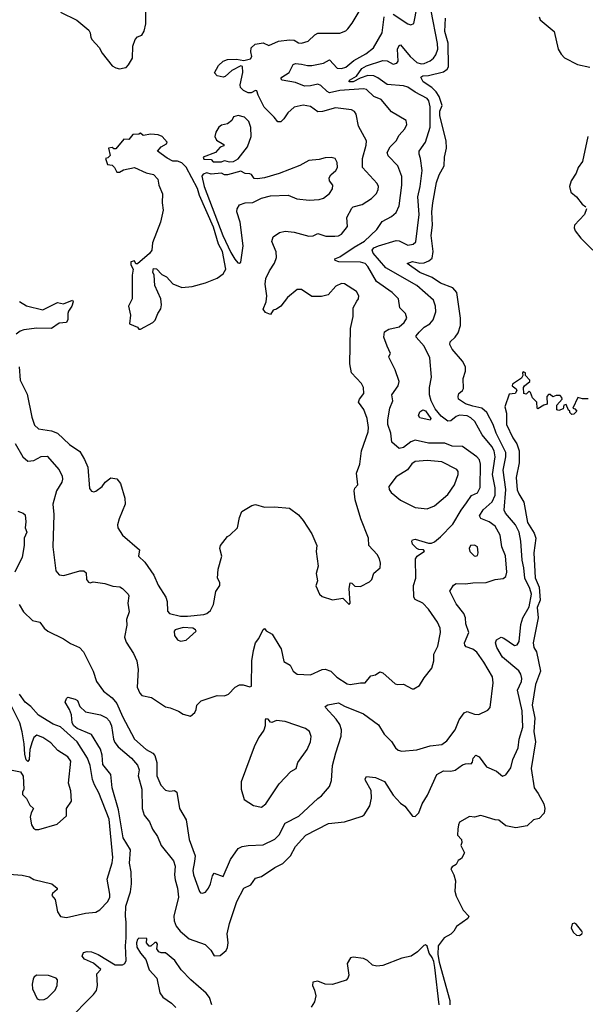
# Model space of a CAD drawing. Extents: x 2087054 to 2277909, y 548907 to 753496.
# Tile 162 of 256: x 2118319 to 2122145, y 662409 to 669075. Entities that reach past the tile are written whole.
import ezdxf

# ---------------------------------------------------------------- set-up
doc = ezdxf.new("R2010")
doc.units = 0

msp = doc.modelspace()

# ---------------------------------------------------------------- linework, layer by layer
at = {"layer": '0CON20XD'}
for points in [[(2118315.4, 666725), (2118321.5, 666635), (2118370.4, 666540.4), (2118401.8, 666385), (2118418.9, 666328.9), (2118445.3, 666305.3), (2118535, 666292.2), (2118575, 666275.4), (2118655, 666200), (2118725, 666152.5), (2118757.4, 666097.4), (2118779.1, 666045), (2118791.7, 665901.7), (2118805, 665882.5), (2118819.3, 665879.3), (2118835, 665883.3), (2118875.8, 665914.2), (2118896.7, 665945), (2118935, 665973.8), (2118975, 665966.7), (2119000, 665935), (2119030, 665835), (2119032, 665795), (2118992.1, 665695), (2118980.9, 665655), (2118982.5, 665635), (2119015.4, 665585.4), (2119130, 665485), (2119121.9, 665441.9), (2119165, 665402), (2119227.1, 665315), (2119255, 665246.7), (2119308, 665165), (2119315.8, 665135.8), (2119319.7, 665069.7), (2119331.2, 665055), (2119407, 665037), (2119454, 665036), (2119565, 665048.8), (2119583.8, 665055), (2119610, 665075), (2119628.8, 665115), (2119645.9, 665204.1), (2119672, 665245), (2119673.8, 665265), (2119657.5, 665295), (2119660.8, 665355), (2119686.2, 665443.8), (2119673.3, 665495), (2119676.2, 665515), (2119723.6, 665576.4), (2119740, 665585), (2119792.5, 665635), (2119806.7, 665705), (2119822.5, 665745), (2119890, 665785), (2119915, 665793.3), (2119975, 665773.8), (2120042.7, 665777.3), (2120145, 665766.9), (2120205, 665723.3), (2120236, 665685), (2120296, 665595), (2120328, 665515), (2120324, 665475), (2120337.5, 665375), (2120323.3, 665325), (2120333.8, 665275), (2120322.3, 665242.3), (2120347.5, 665185), (2120365, 665170), (2120435, 665146.7), (2120505, 665158.8), (2120547.5, 665115), (2120555.5, 665125), (2120548.1, 665225), (2120555, 665262.5), (2120565, 665260), (2120585, 665240), (2120625, 665237.5), (2120685, 665270), (2120700, 665285), (2120715, 665327.5), (2120756.7, 665365), (2120760, 665395), (2120753.8, 665425), (2120738, 665455), (2120681.2, 665515), (2120678.8, 665565), (2120625.7, 665695), (2120588, 665825), (2120581.2, 665885), (2120585, 665902.5), (2120606.7, 665925), (2120596.6, 666005), (2120618.9, 666065), (2120631.1, 666155), (2120675.4, 666285), (2120678.8, 666315), (2120669.1, 666375), (2120647.5, 666435), (2120610.6, 666485), (2120617.5, 666505), (2120647.8, 666545), (2120645.6, 666585), (2120631.1, 666611.1), (2120564.5, 666684.5), (2120552.2, 666745), (2120556, 666985), (2120574.3, 667065), (2120575.7, 667125), (2120599.7, 667170.3), (2120611.2, 667185), (2120613.8, 667205), (2120598, 667235), (2120517.2, 667287.2), (2120495, 667289.4), (2120458, 667272), (2120405, 667211.9), (2120359.8, 667200.2), (2120295, 667200), (2120225, 667248.5), (2120195, 667248.5), (2120130, 667195), (2120085, 667134.5), (2120055, 667114.4), (2120032.5, 667107.5), (2120015, 667080), (2119981.9, 667091.9), (2119966.2, 667115), (2119985.5, 667164.5), (2119991.8, 667205), (2119979.7, 667285), (2119985, 667323.8), (2120008.4, 667375), (2120043.6, 667426.3), (2120057.1, 667465), (2120052.8, 667502.8), (2120025.6, 667574.4), (2120034, 667606), (2120075.9, 667634.1), (2120115, 667642.9), (2120175, 667635.4), (2120275, 667610), (2120305, 667612.5), (2120335, 667627.5), (2120389.7, 667609.7), (2120451.1, 667608.9), (2120475, 667612.2), (2120495, 667622.9), (2120537.1, 667675), (2120532.5, 667735), (2120565, 667798.6), (2120575, 667807.5), (2120635, 667824.3), (2120699.2, 667865), (2120731.9, 667898.1), (2120744.5, 667925), (2120746.4, 667945), (2120737.8, 667965), (2120637.5, 668075), (2120637.7, 668135), (2120662.2, 668225), (2120664.3, 668254.3), (2120611.9, 668355), (2120595.5, 668435), (2120583, 668453), (2120564.5, 668464.5), (2120455, 668477.7), (2120366.6, 668453.4), (2120335, 668452), (2120285, 668487.1), (2120235.6, 668495.6), (2120175, 668482), (2120133.8, 668445), (2120106.4, 668403.6), (2120085, 668384.2), (2120065, 668384), (2120039.4, 668415), (2119972.6, 668482.6), (2119931.8, 668565), (2119923.8, 668593.8), (2119915, 668596.7), (2119885, 668580.6), (2119865, 668580.5), (2119832, 668595), (2119812.5, 668615), (2119810.8, 668635), (2119828.3, 668718.3), (2119825, 668757.5), (2119815, 668762.5), (2119755, 668732), (2119709.2, 668690.8), (2119694.6, 668685.4), (2119655.8, 668695), (2119637.5, 668715), (2119664.2, 668765.8), (2119696.2, 668795), (2119725, 668806.4), (2119785, 668808.5), (2119835, 668798), (2119879.7, 668810.3), (2119890, 668825), (2119882.7, 668857.3), (2119885.8, 668884.2), (2119911.7, 668908.3), (2119965, 668918), (2120005, 668901.4), (2120069.4, 668930.6), (2120145, 668939.1), (2120175, 668936.7), (2120205, 668918.6), (2120225, 668915.6), (2120270.2, 668929.8), (2120316.5, 668973.5), (2120335, 668983.6), (2120485, 668984.4), (2120525, 668998.8), (2120537.7, 669012.3), (2120568.7, 669051.3), (2120643.3, 669175)], [(2120845, 669112.1), (2120945, 669046.9), (2120965, 669040.8), (2120985, 669050), (2121008.4, 669165)], [(2118595.8, 669125.8), (2118705, 669071.2), (2118787.5, 669005), (2118796.4, 668986.4), (2118800, 668955), (2118809.5, 668939.5), (2118857.3, 668887.3), (2118877.7, 668847.7), (2118945, 668762.5), (2118968.3, 668748.3), (2118995, 668742.5), (2119025, 668750), (2119038.3, 668751.7), (2119055, 668770), (2119081.2, 668815), (2119084.2, 668895), (2119099.3, 668940.7), (2119115, 668960), (2119145, 668970), (2119161.7, 668998.3), (2119173, 669047), (2119171.2, 669148.8)], [(2121500.8, 664419.2), (2121521.4, 664585), (2121516.7, 664625), (2121458.9, 664725), (2121411.9, 664791.9), (2121385, 664812.7), (2121340, 664830), (2121330, 664840), (2121328.9, 664855), (2121356.4, 664925), (2121337.1, 664985), (2121334.4, 665025.6), (2121323.1, 665055), (2121270.4, 665120.4), (2121228.1, 665205), (2121254.4, 665245.6), (2121271.8, 665258.2), (2121335, 665255.3), (2121385, 665262.8), (2121475, 665264.6), (2121534.3, 665285.7), (2121588.7, 665291.3), (2121607.1, 665305), (2121614.4, 665335), (2121605.4, 665445), (2121580.9, 665505), (2121569.5, 665585), (2121534.5, 665645), (2121495, 665674.7), (2121438.4, 665698.4), (2121430.4, 665715), (2121455, 665757.3), (2121515, 665810.8), (2121534.8, 665855), (2121536.4, 665905), (2121517.3, 665995), (2121534.3, 666115), (2121527.8, 666155), (2121512.4, 666185), (2121447.5, 666265), (2121397.7, 666355), (2121370.4, 666380.4), (2121345, 666392.8), (2121293.5, 666396.5), (2121272.3, 666387.7), (2121235, 666358.8), (2121215, 666357.2), (2121170, 666390), (2121130, 666440), (2121101.8, 666495), (2121090.7, 666535), (2121092.1, 666585), (2121104.5, 666655), (2121092.7, 666785), (2121055.4, 666865), (2121001.9, 666925), (2121001.9, 666935), (2121020.2, 666959.7), (2121055, 666992.7), (2121093.6, 667016.4), (2121116.7, 667043.3), (2121133.7, 667096.3), (2121131.2, 667135), (2121118.9, 667175), (2121005, 667276.2), (2120795, 667394.1), (2120710.5, 667495), (2120702.9, 667515), (2120715, 667529.4), (2120745, 667544.5), (2120865, 667581.2), (2120885, 667577.6), (2120945, 667549.6), (2120980, 667555), (2120999.2, 667570.8), (2121022.3, 667755), (2121013.3, 667876.7), (2121028.8, 667945), (2121040.4, 668055), (2121030, 668135), (2121020.5, 668165), (2121022.2, 668185), (2121064.6, 668245), (2121095, 668347.5), (2121095.2, 668485), (2121087.3, 668525), (2121075, 668541.5), (2120994, 668584), (2120945, 668618.4), (2120915, 668626.9), (2120805, 668636.2), (2120741.8, 668681.8), (2120715, 668694), (2120675, 668696.5), (2120621.4, 668678.6), (2120575.7, 668655), (2120546.7, 668655), (2120550.8, 668665), (2120597.7, 668692.2), (2120632.6, 668745), (2120665, 668762.5), (2120775, 668798.4), (2120805.5, 668795.5), (2120845, 668774.3), (2120870.4, 668779.6), (2120880, 668795), (2120875.4, 668875), (2120885, 668899.2), (2120895, 668904.3), (2120959.2, 668825), (2121005.5, 668785), (2121035, 668775.8), (2121055, 668779.5), (2121095, 668796.7), (2121119.1, 668815), (2121135, 668837.1), (2121147.1, 668875), (2121145.3, 668914.7), (2121101.5, 669135)], [(2119730.8, 664509.2), (2119777.5, 664555), (2119805, 664572.5), (2119831.7, 664571.7), (2119875, 664557.5), (2119887, 664563), (2119890, 664735), (2119900.6, 664805), (2119915, 664856.7), (2119935.7, 664885), (2119965, 664946.7), (2119975, 664953.3), (2119987.1, 664937.1), (2120025.8, 664915), (2120079.7, 664829.7), (2120088, 664815), (2120105, 664730), (2120148.8, 664705), (2120168, 664665), (2120195, 664644.3), (2120285, 664640), (2120364.5, 664675.5), (2120385, 664677.8), (2120424.6, 664664.6), (2120465, 664624.3), (2120535, 664578.6), (2120555, 664573.5), (2120625, 664585.7), (2120655, 664584.3), (2120695, 664632), (2120725, 664638.8), (2120755, 664660.8), (2120775, 664652.5), (2120858.8, 664578.8), (2120875, 664573.8), (2120915.7, 664575.7), (2120974.1, 664544.1), (2120986.2, 664543.8), (2121023, 664567), (2121055, 664620), (2121105.9, 664684.1), (2121120.6, 664735), (2121120.9, 664779.1), (2121147, 664833), (2121166.4, 664925), (2121162.2, 664955), (2121145.3, 664995.3), (2121085, 665083.1), (2121045, 665124.5), (2120995, 665150), (2120984.6, 665164.6), (2120982.3, 665245), (2120998.2, 665295), (2120995.5, 665425), (2121007.9, 665442.1), (2121056.7, 665476.7), (2121050, 665485), (2121018, 665488), (2121005.3, 665495.3), (2120977.1, 665525), (2120970.8, 665545), (2120975.8, 665554.2), (2120995, 665557.8), (2121085, 665531.4), (2121105, 665531.4), (2121125, 665540), (2121166.1, 665573.9), (2121249.4, 665660.6), (2121304.8, 665755.2), (2121342.2, 665805), (2121375, 665854.2), (2121415, 665870.8), (2121433.1, 665906.9), (2121437.1, 666065), (2121429.2, 666095), (2121410.5, 666115), (2121315, 666185.4), (2121245, 666188.2), (2121195, 666207.5), (2121085, 666207.1), (2120995, 666229.2), (2120965, 666217.7), (2120915, 666179.6), (2120885, 666170.8), (2120836.7, 666215), (2120830, 666275), (2120809.6, 666335), (2120808.2, 666365), (2120821.8, 666445), (2120843.1, 666495), (2120835.5, 666535), (2120878.8, 666595), (2120886.7, 666625), (2120859.1, 666705), (2120818, 666785), (2120816.7, 666795), (2120827.5, 666815), (2120804.2, 666864.2), (2120782.7, 666925), (2120787.8, 666962.2), (2120815, 666979.7), (2120885, 666996.6), (2120919.6, 667025), (2120937.1, 667055), (2120928.5, 667085), (2120890.6, 667125), (2120880.6, 667185), (2120837.6, 667227.6), (2120733.2, 667303.2), (2120674.6, 667405), (2120655, 667424.6), (2120624.1, 667434.1), (2120477.5, 667435), (2120454, 667445), (2120451.2, 667455), (2120485, 667470), (2120580.5, 667535), (2120652.1, 667575), (2120734.5, 667655), (2120770.5, 667709.5), (2120835, 667743.1), (2120865, 667769.2), (2120886.9, 667815), (2120904.7, 667955.3), (2120903.1, 668013.1), (2120877.1, 668085), (2120812.6, 668152.6), (2120805.4, 668175), (2120825.3, 668214.7), (2120865, 668254.5), (2120886.7, 668293.3), (2120925, 668336.2), (2120937.5, 668365), (2120932.3, 668392.3), (2120835, 668450.8), (2120764.7, 668534.7), (2120715, 668554.5), (2120665, 668601.8), (2120645, 668606), (2120485, 668595.7), (2120415, 668580.8), (2120398.9, 668588.9), (2120355, 668630.4), (2120335, 668639.5), (2120285, 668627.4), (2120245, 668625.4), (2120185, 668650.7), (2120093.3, 668665), (2120086, 668675), (2120092.5, 668685), (2120141.9, 668718.1), (2120168.4, 668771.6), (2120185, 668778.1), (2120225.3, 668774.7), (2120265, 668764.2), (2120295, 668764.7), (2120375, 668781.3), (2120415, 668803.3), (2120467.3, 668747.3), (2120495, 668744.1), (2120525, 668754.6), (2120580.3, 668799.7), (2120661.5, 668845), (2120713.3, 668885), (2120771.5, 668985), (2120785.3, 669094.7)], [(2121385, 666458), (2121335.6, 666475), (2121287.1, 666505), (2121284.4, 666525), (2121290, 666545), (2121315, 666563.8), (2121321.7, 666578.3), (2121318.5, 666645), (2121335.5, 666695), (2121333.8, 666725), (2121314.2, 666764.2), (2121244.7, 666844.7), (2121228.5, 666875), (2121231.5, 666895), (2121264.4, 666925), (2121284.5, 666955), (2121301.5, 667005), (2121301.6, 667055), (2121275, 667227.1), (2121249, 667259), (2121165, 667291.9), (2121108.7, 667328.7), (2121025, 667363), (2120940, 667425), (2120975, 667438.3), (2121025, 667427.2), (2121055, 667428.2), (2121087.1, 667442.9), (2121108.6, 667461.4), (2121116, 667506), (2121102.6, 667615), (2121110.7, 667685), (2121106.8, 667773.3), (2121113.1, 667835), (2121137.4, 667972.6), (2121156.6, 668025), (2121191.2, 668085), (2121191.5, 668145), (2121205.3, 668205), (2121204.1, 668255), (2121160.3, 668425), (2121160.7, 668455), (2121175.7, 668495), (2121156, 668556), (2121136.5, 668586.5), (2121106.4, 668616.4), (2121047.5, 668655), (2121033.3, 668685), (2121045, 668694), (2121085, 668697.5), (2121185, 668722.3), (2121210.4, 668739.6), (2121218.9, 668755), (2121216.8, 668915), (2121195.8, 668995), (2121198.3, 669085)], [(2121831.9, 669095), (2121839.2, 669075), (2121934.5, 668994.5), (2121962.5, 668875), (2121980.8, 668840.8), (2122005, 668817.8), (2122091.9, 668771.9), (2122175, 668754.6)], [(2119683, 668113), (2119705, 668122.5), (2119735, 668113.8), (2119765, 668114), (2119796.4, 668133.6), (2119858.8, 668215), (2119884.3, 668285), (2119883.1, 668345), (2119870, 668385), (2119840, 668415), (2119795.7, 668425.7), (2119765, 668417.5), (2119755, 668392.5), (2119725, 668370), (2119685, 668360), (2119665, 668346.7), (2119646.1, 668313.9), (2119640, 668285), (2119650, 668260), (2119699.3, 668229.3), (2119699.3, 668220.7), (2119675, 668212.5), (2119643.6, 668176.4), (2119560, 668145), (2119565, 668130), (2119615, 668127.5), (2119627, 668113), (2119683, 668113)], [(2119135, 666980), (2119220, 667025), (2119235, 667040), (2119252.5, 667085), (2119273, 667117), (2119277.5, 667145), (2119272.5, 667185), (2119232.5, 667275), (2119227.5, 667345), (2119220, 667365), (2119225, 667390), (2119245, 667387.5), (2119280, 667350), (2119312.5, 667335), (2119355, 667286.7), (2119415, 667261.2), (2119485, 667268.8), (2119575.7, 667294.3), (2119654.3, 667325.7), (2119696.2, 667355), (2119712.9, 667385), (2119690.2, 667505), (2119664.3, 667555), (2119630.1, 667670.1), (2119536.2, 667885), (2119521.7, 667931.7), (2119445, 668076.7), (2119415, 668106.7), (2119386.7, 668116.7), (2119355, 668117.5), (2119316.4, 668136.4), (2119250, 668185), (2119275, 668213.3), (2119312.5, 668235), (2119316.7, 668245), (2119282.5, 668285), (2119256.4, 668296.4), (2119205, 668300), (2119155, 668290), (2119135, 668307.5), (2119125, 668300), (2119085, 668297.5), (2119057, 668263), (2119023.6, 668266.4), (2118968.3, 668201.7), (2118955, 668200), (2118945, 668210), (2118920, 668205), (2118930, 668155), (2118915, 668140), (2118900, 668135), (2118913.6, 668093.6), (2118945, 668090), (2118960, 668075), (2118975, 668042.5), (2118995, 668042.5), (2119020.7, 668059.3), (2119095, 668073.3), (2119175, 668038.8), (2119225, 668026.7), (2119253.3, 667995), (2119261.2, 667955), (2119284.2, 667895), (2119282.9, 667835), (2119290, 667785), (2119271.4, 667705), (2119217.5, 667565), (2119213.8, 667515), (2119197.7, 667492.3), (2119115, 667422.5), (2119105, 667422.5), (2119095, 667442.5), (2119071.2, 667435), (2119070, 667415), (2119086.7, 667386.7), (2119080, 667345), (2119080, 667245), (2119078.8, 667185), (2119055.7, 667135), (2119067.5, 667075), (2119062.5, 667015), (2119115, 666992.5), (2119125, 666980), (2119135, 666980)], [(2122161.2, 668285), (2122125.5, 668114.5), (2122095.8, 668075), (2122084.2, 668035), (2122050, 667985), (2122038, 667945), (2122047.7, 667907.7), (2122085.5, 667875.5), (2122123.8, 667825), (2122148.7, 667808.7)], [(2119805, 667426.2), (2119815, 667433.8), (2119831.4, 667545), (2119811.4, 667705), (2119788.8, 667775), (2119790, 667795), (2119805, 667821.2), (2119845, 667836.2), (2119895, 667836.7), (2119955, 667866.7), (2120016.4, 667883.6), (2120135, 667886), (2120193.2, 667863.2), (2120277, 667853), (2120345, 667858.6), (2120373, 667867), (2120415, 667898.8), (2120435, 667930), (2120437.5, 667955), (2120414.5, 667985), (2120411.8, 668005), (2120423.5, 668025), (2120458.2, 668055), (2120468.5, 668075), (2120467.6, 668107.6), (2120452, 668135), (2120425, 668142.9), (2120385, 668139.2), (2120345, 668127.5), (2120275, 668121.4), (2120215, 668088.6), (2120075, 668034.2), (2119975, 668003.3), (2119927.5, 667997.5), (2119905, 668000), (2119886.4, 668026.4), (2119875, 668032.5), (2119843, 668033), (2119815, 668048.8), (2119723.6, 668023.6), (2119705, 668023.8), (2119685, 668036.2), (2119615, 668030), (2119585, 668037.1), (2119561.1, 668028.9), (2119551.1, 668015), (2119566.2, 667945), (2119693.9, 667613.9), (2119748, 667498), (2119774.7, 667454.7), (2119795, 667429.2), (2119805, 667426.2)], [(2122154.2, 667795), (2122140, 667755), (2122072.5, 667685), (2122070, 667665), (2122075.8, 667645), (2122115, 667595.8), (2122195, 667514.4)], [(2118317.7, 667167.7), (2118365, 667137.1), (2118475, 667110), (2118575, 667159.2), (2118615, 667152), (2118676.7, 667176.7), (2118680, 667165), (2118672, 667135), (2118648.8, 667101.2), (2118644.4, 667085)], [(2118644.4, 667085), (2118644.5, 667045.5), (2118635.4, 667024.6), (2118585, 667019.5), (2118535, 666984.5), (2118435, 666986.4), (2118346.3, 666976.3), (2118323, 666967), (2118295, 666945.6)], [(2122165, 666507.5), (2122125, 666507.5), (2122095, 666517.5), (2122060, 666445), (2122075, 666440), (2122087.5, 666425), (2122067.5, 666405), (2122055, 666402.5), (2122040, 666415), (2122040, 666425), (2122031.7, 666431.7), (2122015, 666470), (2122000, 666465), (2121995, 666440), (2121965, 666430), (2121952.5, 666432.5), (2121953.3, 666465), (2121987.5, 666505), (2121986.7, 666516.7), (2121975, 666530), (2121948.3, 666531.7), (2121925, 666522.5), (2121907, 666537), (2121895, 666537.5), (2121884, 666525), (2121887.5, 666472.5), (2121863.9, 666466.1), (2121825, 666440), (2121820, 666445), (2121817.5, 666485), (2121787.5, 666515), (2121775, 666550), (2121765, 666560), (2121745, 666540), (2121730, 666545), (2121727.5, 666585), (2121733.6, 666596.4), (2121770, 666625), (2121770, 666635), (2121740, 666665), (2121740, 666685), (2121725, 666690), (2121720, 666685), (2121722.5, 666665), (2121713, 666647), (2121651.7, 666608.3), (2121650, 666595), (2121676.4, 666576.4), (2121682.5, 666565), (2121670, 666545), (2121630, 666540), (2121600, 666455), (2121611.7, 666411.7), (2121612.2, 666335), (2121655, 666244), (2121682.6, 666202.6), (2121698.8, 666155), (2121697.5, 666075), (2121677.8, 665975), (2121685, 665892.5), (2121694.6, 665865), (2121728.9, 665808.9), (2121755, 665670), (2121798.2, 665598.3), (2121809.6, 665565), (2121796, 665465), (2121804.8, 665295.3), (2121832.9, 665232.9), (2121838.8, 665145), (2121820.2, 665095), (2121825.3, 665025), (2121791.9, 664855), (2121796, 664825), (2121815.7, 664795.7)], [(2118640.8, 662295), (2118818, 662475), (2118837.3, 662502.7), (2118845.6, 662535), (2118841.2, 662615), (2118867.5, 662645), (2118817.8, 662687.8), (2118757.5, 662715), (2118742.5, 662735), (2118750.7, 662759.3), (2118775, 662766), (2118805, 662763.8), (2118850, 662745), (2118965, 662676.2), (2119015, 662675.8), (2119029.2, 662685), (2119038.1, 662705), (2119033.8, 662805), (2119038.4, 662858.4), (2119040.2, 662965), (2119034, 663005), (2119037.9, 663072.1), (2119069, 663171), (2119075.2, 663224.8), (2119073.5, 663305), (2119062.6, 663365), (2119067.4, 663455), (2119019.7, 663535), (2118988.1, 663725), (2118944.2, 663875), (2118934.6, 663965), (2118881.3, 664031.3), (2118877.3, 664095), (2118865.3, 664135.3), (2118805.5, 664235.5), (2118707.5, 664275), (2118684, 664295), (2118674.6, 664315.4), (2118668.6, 664368.6), (2118655.6, 664405.6), (2118627.5, 664455), (2118635, 664480), (2118645, 664487.5), (2118695, 664474.2), (2118708.8, 664465), (2118725.9, 664425.9), (2118765, 664388), (2118865, 664369.5), (2118905, 664348.9), (2118926.7, 664325), (2118940, 664295), (2118953.1, 664205), (2118962.4, 664182.4), (2118985, 664152.5), (2119074.2, 664074.2), (2119115, 664028.5), (2119127.3, 663997.3), (2119121.2, 663955), (2119144.1, 663865), (2119148.4, 663735), (2119160, 663690), (2119197.5, 663645), (2119218.2, 663595), (2119251.2, 663545), (2119275, 663484.2), (2119359.7, 663379.7), (2119371.7, 663345), (2119365.2, 663285), (2119370.4, 663250.4), (2119386.3, 663195), (2119392.3, 663135), (2119360.6, 663005), (2119363.5, 662973.5), (2119378.3, 662938.3), (2119405, 662904.4), (2119465, 662852.5), (2119573.1, 662813.1), (2119611.2, 662775), (2119635, 662736.2), (2119675, 662738.8), (2119715, 662773.3), (2119725, 662792.5), (2119728.6, 662825), (2119723.3, 662885), (2119738.6, 662955), (2119787.5, 663105), (2119835, 663194), (2119881.5, 663218.5), (2119915, 663262.5), (2119955, 663274.2), (2120045, 663334.4), (2120098.1, 663361.9), (2120151.1, 663415), (2120185, 663477.5), (2120226.9, 663525), (2120255, 663553.1), (2120407.2, 663632.8), (2120516.8, 663643.2), (2120635, 663682), (2120648.3, 663691.7), (2120687.2, 663752.8), (2120699.4, 663805), (2120697, 663857), (2120657.5, 663925), (2120656.2, 663935), (2120665, 663950), (2120725, 663943.8), (2120787.4, 663917.4), (2120844.5, 663824.5), (2120895, 663770), (2120925, 663751.2), (2120975, 663682.5), (2120995, 663679.2), (2121020, 663705), (2121041.1, 663765), (2121077.5, 663825), (2121141.5, 663965), (2121185, 663990.4), (2121235, 663987.8), (2121265, 663993.2), (2121315, 664030), (2121335, 664037.9), (2121358, 664038), (2121372.5, 664037.5), (2121382.5, 664047.5), (2121387.5, 664075), (2121405, 664096), (2121426.7, 664085), (2121476.3, 664016.3), (2121545, 663986.7), (2121585, 663954), (2121608.3, 663961.7), (2121640.9, 664009.1), (2121654.5, 664065.5), (2121690.4, 664145), (2121696.9, 664205), (2121722.5, 664285), (2121718.7, 664395), (2121686.9, 664535), (2121712.9, 664595), (2121715.6, 664615), (2121708.8, 664645), (2121695, 664666.9), (2121585, 664759.3), (2121546.3, 664825), (2121537.3, 664855), (2121544.7, 664875.3), (2121575, 664894.5), (2121595, 664887.8), (2121665, 664838.7), (2121685, 664841.8), (2121697.3, 664865), (2121709.8, 664980.3), (2121722.9, 665025), (2121765, 665100), (2121781.1, 665185), (2121770.6, 665225), (2121735.5, 665295), (2121729.8, 665365), (2121718.1, 665415), (2121709.3, 665545), (2121697.6, 665605), (2121673, 665655), (2121604.3, 665734.3), (2121596.6, 665755), (2121607.8, 665895), (2121589.3, 666025), (2121606.6, 666115), (2121606.6, 666145), (2121542.5, 666275), (2121521.6, 666335), (2121479.5, 666415), (2121445, 666444.3), (2121385, 666458)], [(2121095, 666363.3), (2121025, 666380), (2121016.7, 666395), (2121025, 666420), (2121045, 666433.3), (2121065, 666426.7), (2121100, 666375), (2121095, 666363.3)], [(2118289.1, 666205), (2118339.4, 666115), (2118375, 666086.9), (2118415, 666090), (2118465, 666118.1), (2118505, 666120), (2118586.6, 666026.6), (2118606.4, 665985), (2118609.1, 665965), (2118603.8, 665945), (2118568.5, 665885), (2118542.5, 665795), (2118549.6, 665725), (2118542.5, 665505), (2118564.2, 665344.2), (2118585, 665316.7), (2118618.3, 665311.7), (2118725, 665342.5), (2118753.8, 665343.8), (2118769.5, 665329.5), (2118771.2, 665285), (2118785, 665266.7), (2118795, 665263.3), (2118815, 665268.8), (2118895, 665257.8), (2118949.8, 665239.8), (2118995.3, 665235.3), (2119014.2, 665225), (2119052, 665185), (2119058, 665175), (2119051.4, 665125), (2119059.4, 665065), (2119041.4, 665015), (2119042.9, 664975), (2119026.9, 664895), (2119039.7, 664859.7), (2119088.8, 664785), (2119110.8, 664735), (2119119.2, 664675), (2119114.5, 664555), (2119130.6, 664515), (2119145, 664499.2), (2119210, 664485), (2119305, 664422.5), (2119337, 664417), (2119393.6, 664393.6), (2119425, 664372.5), (2119475, 664360), (2119502.5, 664385), (2119512.5, 664405), (2119516.7, 664435), (2119545.8, 664464.2), (2119655, 664500), (2119705, 664496.2), (2119730.8, 664509.2)], [(2121075, 665764.4), (2121125, 665782.9), (2121215, 665860.6), (2121259.1, 665925), (2121284.4, 665995), (2121285.4, 666015), (2121275, 666030), (2121175, 666082.1), (2121075, 666090.4), (2120995, 666082.9), (2120971.9, 666068.1), (2120941.9, 666028.1), (2120865, 665980.5), (2120817.1, 665915), (2120818, 665895), (2120832, 665875), (2120895, 665821.9), (2120995, 665771.4), (2121075, 665764.4)], [(2118307, 665747), (2118342.5, 665735), (2118355, 665722.5), (2118361.2, 665675), (2118356.7, 665635), (2118367.5, 665605), (2118349.2, 665565), (2118348.1, 665515), (2118335.6, 665435), (2118286.8, 665335)], [(2121405, 665442.5), (2121415, 665446.7), (2121420.8, 665465), (2121415.6, 665505), (2121395, 665518.1), (2121367.5, 665515), (2121358.8, 665495), (2121364.3, 665474.3), (2121393.8, 665445), (2121405, 665442.5)], [(2118315.5, 665115), (2118345, 665066.9), (2118405, 665006.7), (2118455, 664996), (2118483.3, 664955), (2118508.1, 664935), (2118615, 664883.8), (2118661.9, 664851.9), (2118724.1, 664824.1), (2118750, 664795), (2118816.7, 664665), (2118839.4, 664595), (2118885, 664528.6), (2118945, 664483.8), (2118976.7, 664445), (2119015, 664357.1), (2119094.4, 664204.4), (2119175, 664133.3), (2119218.7, 664108.7), (2119232.4, 664092.4), (2119247.5, 664045), (2119246.7, 663955), (2119273.5, 663893.5), (2119305, 663858.6), (2119335, 663850.8), (2119365, 663855.8), (2119382.5, 663845), (2119399.2, 663735), (2119445, 663657.5), (2119465.5, 663525), (2119505.6, 663415), (2119501.9, 663375), (2119490.5, 663315), (2119494.3, 663285.7), (2119535, 663172.5), (2119543, 663163), (2119555, 663160.8), (2119575, 663168), (2119595, 663194), (2119610, 663225), (2119622.2, 663277.8), (2119635, 663296), (2119695, 663273.3), (2119745, 663390), (2119796.6, 663463.4), (2119823.5, 663476.5), (2119865, 663484.7), (2119965, 663487.9), (2120045, 663526.7), (2120075, 663556.9), (2120115.7, 663634.3), (2120206.9, 663683.1), (2120335, 663802.9), (2120360.5, 663819.5), (2120415, 663884), (2120429.1, 663925), (2120435.3, 664025), (2120458.5, 664111.5), (2120493.2, 664225), (2120496.9, 664266.9), (2120484.2, 664304.2), (2120460.3, 664340.3), (2120388.8, 664415), (2120386.2, 664425), (2120403.1, 664436.9), (2120475, 664448.9), (2120516.3, 664426.3), (2120645, 664375.6), (2120745, 664300.6), (2120785, 664237.1), (2120835, 664187.5), (2120861.8, 664145), (2120880.1, 664130.1), (2120905, 664121.8), (2121005, 664131.8), (2121095, 664159.4), (2121175, 664166.9), (2121207.4, 664192.6), (2121265, 664266.9), (2121292.1, 664335), (2121325, 664382.9), (2121345, 664390.6), (2121395, 664372.9), (2121425, 664370.8), (2121485, 664401.2), (2121500.8, 664419.2)], [(2119406.4, 664866.4), (2119445, 664873.8), (2119512.5, 664935), (2119507.5, 664945), (2119490, 664955), (2119425, 664960), (2119370, 664945), (2119363.8, 664935), (2119366.7, 664905), (2119386.1, 664876.1), (2119406.4, 664866.4)], [(2121815.7, 664795.7), (2121842.5, 664665), (2121809.1, 664575), (2121784.8, 664435), (2121804.3, 664345), (2121797.1, 664255), (2121807.3, 664185), (2121779.1, 664005), (2121798.6, 663875), (2121826.6, 663836.6), (2121863.8, 663765), (2121872, 663735), (2121867.7, 663702.3), (2121833.6, 663666.4), (2121795, 663656.7), (2121752.2, 663617.8), (2121675, 663604.4), (2121607.9, 663617.9), (2121560, 663655), (2121535, 663656.7), (2121455, 663682.5), (2121435, 663686), (2121395, 663676.7), (2121360.7, 663679.3), (2121295, 663642.5), (2121286.7, 663625), (2121283.8, 663595), (2121281.2, 663555), (2121306.7, 663525), (2121310, 663505), (2121303.3, 663485), (2121328, 663435), (2121307.5, 663395), (2121285, 663382.5), (2121272.5, 663355), (2121245, 663338.8), (2121236.2, 663325), (2121256.4, 663286.4), (2121268, 663245), (2121262, 663175), (2121271.2, 663141.2), (2121318.8, 663045), (2121356.2, 663005), (2121350, 662990), (2121273.3, 662935), (2121256.2, 662905), (2121235, 662883.3), (2121190.5, 662859.5), (2121148.6, 662805), (2121147.7, 662745), (2121157.2, 662695), (2121229.6, 662435), (2121227.9, 662405)], [(2118185, 663293.3), (2118335, 663284.2), (2118385, 663270.8), (2118415, 663253.1), (2118536.7, 663225), (2118572.5, 663195), (2118572.5, 663185), (2118540.5, 663159.5), (2118536.7, 663145), (2118558.8, 663118.8), (2118573.8, 663035), (2118595, 663003.3), (2118635, 662996.7), (2118765, 663026.2), (2118835, 663032), (2118861.7, 663048.3), (2118914, 663105), (2118927.8, 663135), (2118929.4, 663155), (2118911.4, 663255), (2118944.4, 663365.6), (2118947.9, 663402.1), (2118923, 663663), (2118855, 663840), (2118825.8, 663894.2), (2118811.7, 663931.7), (2118794.8, 664025), (2118777, 664075), (2118706.6, 664186.6), (2118595, 664288.2), (2118545, 664305.3), (2118446.2, 664366.2), (2118395.3, 664425.3), (2118355, 664454.4), (2118318.5, 664508.5)], [(2118235, 664000), (2118325, 663982.5), (2118343, 663953), (2118347.5, 663865), (2118337.5, 663845), (2118338.3, 663828.3), (2118365, 663802.5), (2118388, 663758), (2118412.5, 663735), (2118395.4, 663704.6), (2118390.4, 663675), (2118399.5, 663625), (2118411.1, 663601.1), (2118425, 663592), (2118448.6, 663591.4), (2118572.1, 663627.9), (2118636.2, 663685), (2118636, 663735), (2118670, 663785), (2118665.8, 663855), (2118648.9, 663905), (2118664.3, 664055), (2118644.2, 664085), (2118577.1, 664127.1), (2118529.2, 664179.2), (2118475, 664216.2), (2118435, 664231.1), (2118415, 664215.7), (2118403.1, 664186.9), (2118388.2, 664135), (2118383, 664067), (2118373, 664053), (2118362.5, 664065), (2118353.4, 664103.4), (2118348.3, 664171.7), (2118336.6, 664253.4), (2118320, 664315), (2118249.1, 664455)], [(2119955, 663743.3), (2119983.8, 663765), (2120075, 663901.2), (2120153.3, 663985), (2120190, 664005), (2120200.8, 664045), (2120263.3, 664135), (2120286, 664185), (2120291.7, 664221.7), (2120278.8, 664255), (2120253.3, 664275), (2120115, 664324), (2120055, 664330), (2120025, 664317.5), (2120015, 664320), (2119999.5, 664339.5), (2119985, 664341.2), (2119980, 664335), (2119980, 664295), (2119970, 664265), (2119935, 664212.5), (2119905, 664152.5), (2119818, 663915), (2119816.2, 663865), (2119836.7, 663795), (2119900, 663755), (2119955, 663743.3)], [(2122105, 662874), (2122122.5, 662885), (2122126.7, 662895), (2122122.5, 662905), (2122085, 662950), (2122073, 662957), (2122056.2, 662953.8), (2122049.2, 662925), (2122064.4, 662895), (2122085, 662876), (2122105, 662874)], [(2119618.6, 662405), (2119602.5, 662455), (2119580.5, 662485), (2119477.5, 662575), (2119411.7, 662641.7), (2119368.6, 662705), (2119305, 662757.1), (2119275, 662756.7), (2119260, 662765), (2119246.7, 662785), (2119250, 662815), (2119245, 662826.7), (2119233, 662827), (2119207, 662803), (2119195, 662803.3), (2119177.5, 662825), (2119180, 662855), (2119125, 662857.5), (2119115, 662848), (2119108.9, 662825), (2119111.8, 662795), (2119135, 662754.4), (2119172.9, 662712.9), (2119195, 662641.2), (2119246.8, 662586.8), (2119267.5, 662487.5), (2119286.1, 662456.1), (2119345, 662416.9), (2119375, 662387.5)], [(2121157.4, 662405), (2121127.2, 662657.2), (2121119.7, 662699.7), (2121108.1, 662725), (2121088.6, 662755), (2121075, 662802.5), (2121065, 662811.2), (2121052.1, 662807.9), (2121010, 662765), (2120966.2, 662735), (2120905, 662721.9), (2120775, 662670.8), (2120735, 662668), (2120705, 662673.8), (2120671.2, 662705), (2120645, 662718.6), (2120575, 662728), (2120556, 662724), (2120534, 662685), (2120545.7, 662605), (2120539.2, 662585), (2120527, 662573), (2120435, 662542.5), (2120385, 662546), (2120335, 662566), (2120302.3, 662557.7), (2120300, 662535), (2120314.2, 662505), (2120321.4, 662465), (2120312.2, 662425), (2120290.8, 662389.2)], [(2118455, 662439.2), (2118485, 662441.4), (2118507, 662453), (2118558.6, 662505), (2118571.4, 662535), (2118574.2, 662575), (2118565, 662586.5), (2118514.7, 662604.7), (2118434, 662605), (2118417.5, 662595), (2118410.5, 662579.5), (2118402.9, 662545), (2118405, 662514), (2118436.8, 662446.8), (2118455, 662439.2)]]:
    msp.add_lwpolyline(points, dxfattribs=at)

doc.saveas('drawing.dxf')
